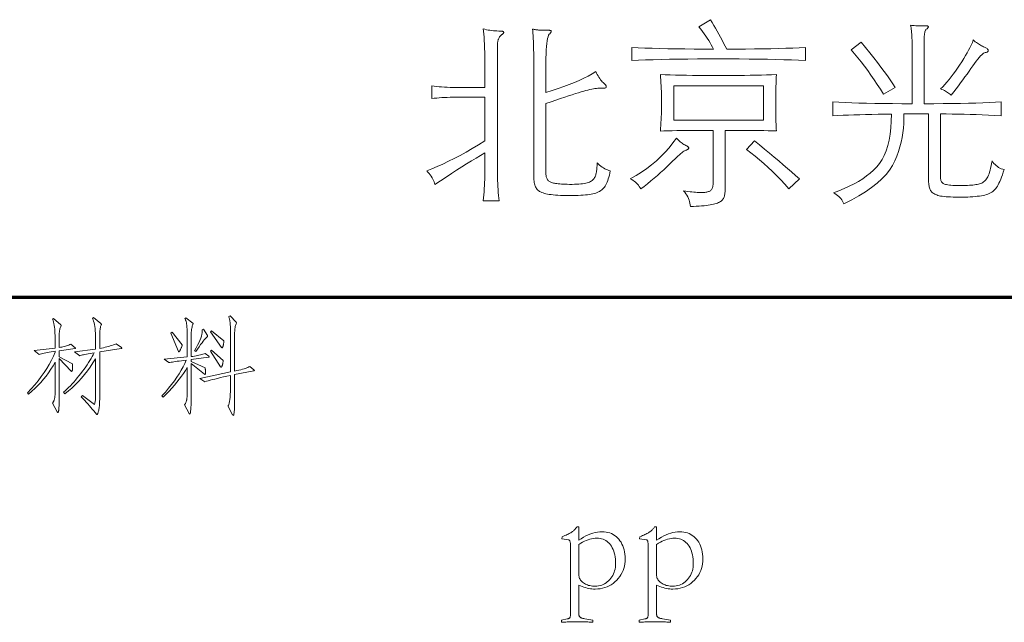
# Model space of a CAD drawing. Extents: x 0 to 1189, y 0 to 841.
# Tile 101 of 129: x 1064 to 1097, y 53 to 73. Entities that reach past the tile are written whole.
import ezdxf

# ---------------------------------------------------------------- set-up
doc = ezdxf.new("R2010")
doc.units = 0

msp = doc.modelspace()

# ---------------------------------------------------------------- linework, layer by layer
at = {"color": 5, "lineweight": 70}
msp.add_line((1064, 63.5), (1169, 63.5), dxfattribs=at)
at = {"color": 7, "lineweight": 13}
for points in [[(1087.141, 71.638), (1087.106, 71.707), (1087.067, 71.777), (1087.026, 71.848), (1086.983, 71.92), (1086.936, 71.993), (1086.887, 72.067), (1086.835, 72.142), (1086.78, 72.218), (1086.723, 72.295), (1086.662, 72.373), (1087.043, 72.603), (1087.098, 72.509), (1087.152, 72.415), (1087.206, 72.32), (1087.26, 72.225), (1087.313, 72.129), (1087.366, 72.032), (1087.419, 71.935), (1087.471, 71.836), (1087.523, 71.738), (1087.574, 71.638), (1087.888, 71.639), (1088.189, 71.64), (1088.478, 71.643), (1088.755, 71.647), (1089.019, 71.651), (1089.27, 71.657), (1089.51, 71.664), (1089.736, 71.672), (1089.95, 71.681), (1090.152, 71.691), (1090.152, 71.264), (1089.931, 71.274), (1089.696, 71.283), (1089.446, 71.291), (1089.183, 71.298), (1088.905, 71.304), (1088.613, 71.309), (1088.306, 71.312), (1087.986, 71.315), (1087.651, 71.316), (1087.302, 71.317), (1086.953, 71.316), (1086.618, 71.315), (1086.298, 71.312), (1085.992, 71.309), (1085.701, 71.304), (1085.423, 71.298), (1085.161, 71.291), (1084.912, 71.283), (1084.678, 71.274), (1084.458, 71.264), (1084.458, 71.691), (1084.668, 71.681), (1084.891, 71.672), (1085.127, 71.664), (1085.376, 71.657), (1085.637, 71.651), (1085.912, 71.647), (1086.2, 71.643), (1086.501, 71.64), (1086.814, 71.639)], [(1093.648, 69.848), (1093.648, 71.861), (1093.648, 71.933), (1093.646, 72.001), (1093.644, 72.066), (1093.64, 72.127), (1093.635, 72.184), (1093.629, 72.238), (1093.623, 72.289), (1093.615, 72.336), (1093.606, 72.379), (1093.596, 72.419), (1093.635, 72.415), (1093.678, 72.412), (1093.723, 72.409), (1093.771, 72.406), (1093.822, 72.404), (1093.876, 72.402), (1093.933, 72.401), (1093.992, 72.4), (1094.055, 72.399), (1094.12, 72.399), (1094.133, 72.399), (1094.144, 72.398), (1094.154, 72.397), (1094.162, 72.395), (1094.17, 72.392), (1094.176, 72.389), (1094.18, 72.385), (1094.183, 72.38), (1094.185, 72.375), (1094.186, 72.37), (1094.185, 72.364), (1094.183, 72.357), (1094.18, 72.35), (1094.175, 72.342), (1094.169, 72.334), (1094.161, 72.326), (1094.152, 72.317), (1094.142, 72.308), (1094.13, 72.298), (1094.117, 72.288), (1094.104, 72.275), (1094.092, 72.258), (1094.082, 72.236), (1094.073, 72.21), (1094.066, 72.18), (1094.059, 72.144), (1094.055, 72.105), (1094.051, 72.061), (1094.049, 72.013), (1094.048, 71.96), (1094.048, 69.848), (1094.368, 69.848), (1094.672, 69.85), (1094.961, 69.853), (1095.235, 69.858), (1095.495, 69.864), (1095.739, 69.871), (1095.969, 69.88), (1096.183, 69.89), (1096.383, 69.901), (1096.567, 69.913), (1096.567, 69.447), (1096.361, 69.46), (1096.156, 69.471), (1095.953, 69.481), (1095.752, 69.489), (1095.552, 69.497), (1095.354, 69.503), (1095.158, 69.507), (1094.964, 69.51), (1094.771, 69.512), (1094.58, 69.513), (1094.58, 67.453), (1094.581, 67.42), (1094.584, 67.39), (1094.59, 67.361), (1094.598, 67.335), (1094.608, 67.311), (1094.62, 67.289), (1094.634, 67.269), (1094.651, 67.252), (1094.67, 67.237), (1094.691, 67.224), (1094.716, 67.213), (1094.747, 67.203), (1094.783, 67.194), (1094.824, 67.186), (1094.872, 67.179), (1094.924, 67.174), (1094.982, 67.17), (1095.046, 67.167), (1095.115, 67.165), (1095.19, 67.165), (1095.265, 67.165), (1095.337, 67.166), (1095.406, 67.168), (1095.47, 67.17), (1095.532, 67.174), (1095.589, 67.178), (1095.643, 67.182), (1095.693, 67.188), (1095.74, 67.194), (1095.783, 67.201), (1095.824, 67.209), (1095.862, 67.22), (1095.898, 67.232), (1095.932, 67.248), (1095.965, 67.265), (1095.995, 67.284), (1096.023, 67.306), (1096.049, 67.33), (1096.073, 67.356), (1096.095, 67.384), (1096.116, 67.417), (1096.136, 67.455), (1096.155, 67.5), (1096.174, 67.55), (1096.192, 67.607), (1096.209, 67.669), (1096.226, 67.737), (1096.242, 67.812), (1096.257, 67.892), (1096.272, 67.978), (1096.303, 67.933), (1096.336, 67.891), (1096.371, 67.853), (1096.409, 67.819), (1096.448, 67.788), (1096.489, 67.761), (1096.531, 67.738), (1096.576, 67.718), (1096.623, 67.702), (1096.672, 67.689), (1096.642, 67.601), (1096.613, 67.517), (1096.584, 67.44), (1096.555, 67.369), (1096.527, 67.303), (1096.499, 67.244), (1096.472, 67.19), (1096.446, 67.142), (1096.419, 67.099), (1096.393, 67.063), (1096.366, 67.031), (1096.336, 67.001), (1096.302, 66.973), (1096.266, 66.947), (1096.226, 66.924), (1096.183, 66.902), (1096.137, 66.884), (1096.088, 66.867), (1096.036, 66.852), (1095.98, 66.84), (1095.921, 66.829), (1095.857, 66.82), (1095.789, 66.812), (1095.717, 66.804), (1095.64, 66.798), (1095.559, 66.793), (1095.473, 66.789), (1095.383, 66.786), (1095.289, 66.785), (1095.19, 66.784), (1095.092, 66.785), (1095, 66.787), (1094.915, 66.79), (1094.836, 66.794), (1094.763, 66.799), (1094.697, 66.806), (1094.637, 66.813), (1094.583, 66.822), (1094.536, 66.832), (1094.494, 66.843), (1094.458, 66.856), (1094.424, 66.87), (1094.392, 66.885), (1094.363, 66.902), (1094.337, 66.92), (1094.313, 66.939), (1094.292, 66.96), (1094.274, 66.982), (1094.258, 67.005), (1094.245, 67.03), (1094.234, 67.057), (1094.224, 67.087), (1094.215, 67.12), (1094.207, 67.155), (1094.201, 67.193), (1094.196, 67.235), (1094.191, 67.278), (1094.188, 67.325), (1094.187, 67.375), (1094.186, 67.427), (1094.186, 69.513), (1093.379, 69.513), (1093.383, 69.357), (1093.38, 69.202), (1093.37, 69.046), (1093.351, 68.892), (1093.326, 68.737), (1093.293, 68.583), (1093.253, 68.43), (1093.205, 68.277), (1093.15, 68.124), (1093.087, 67.972), (1093.011, 67.82), (1092.914, 67.672), (1092.797, 67.525), (1092.66, 67.381), (1092.503, 67.239), (1092.325, 67.099), (1092.127, 66.961), (1091.909, 66.825), (1091.67, 66.692), (1091.411, 66.561), (1091.391, 66.609), (1091.368, 66.654), (1091.342, 66.696), (1091.313, 66.737), (1091.28, 66.774), (1091.245, 66.81), (1091.206, 66.843), (1091.164, 66.874), (1091.119, 66.902), (1091.07, 66.929), (1091.253, 66.995), (1091.427, 67.065), (1091.592, 67.14), (1091.748, 67.219), (1091.894, 67.302), (1092.032, 67.389), (1092.16, 67.48), (1092.279, 67.575), (1092.39, 67.674), (1092.49, 67.778), (1092.582, 67.89), (1092.664, 68.016), (1092.736, 68.155), (1092.799, 68.308), (1092.852, 68.474), (1092.896, 68.654), (1092.929, 68.847), (1092.953, 69.053), (1092.968, 69.273), (1092.973, 69.506), (1092.752, 69.505), (1092.537, 69.502), (1092.329, 69.498), (1092.128, 69.494), (1091.933, 69.488), (1091.745, 69.482), (1091.563, 69.475), (1091.388, 69.467), (1091.219, 69.457), (1091.057, 69.447), (1091.057, 69.913), (1091.246, 69.901), (1091.451, 69.89), (1091.671, 69.88), (1091.906, 69.871), (1092.158, 69.864), (1092.424, 69.858), (1092.707, 69.853), (1093.005, 69.85), (1093.319, 69.848)], [(1079.644, 70.379), (1079.644, 71.028), (1079.643, 71.204), (1079.641, 71.369), (1079.638, 71.523), (1079.634, 71.666), (1079.629, 71.799), (1079.622, 71.921), (1079.615, 72.032), (1079.606, 72.132), (1079.596, 72.222), (1079.584, 72.301), (1079.641, 72.287), (1079.698, 72.275), (1079.754, 72.264), (1079.811, 72.255), (1079.868, 72.247), (1079.925, 72.24), (1079.983, 72.235), (1080.04, 72.232), (1080.098, 72.229), (1080.155, 72.229), (1080.175, 72.228), (1080.193, 72.227), (1080.209, 72.225), (1080.222, 72.222), (1080.234, 72.219), (1080.243, 72.215), (1080.251, 72.209), (1080.256, 72.204), (1080.259, 72.197), (1080.26, 72.189), (1080.26, 72.182), (1080.258, 72.174), (1080.255, 72.166), (1080.251, 72.158), (1080.245, 72.151), (1080.239, 72.143), (1080.231, 72.136), (1080.222, 72.128), (1080.212, 72.121), (1080.201, 72.114), (1080.189, 72.106), (1080.178, 72.097), (1080.167, 72.087), (1080.156, 72.076), (1080.146, 72.064), (1080.136, 72.051), (1080.126, 72.036), (1080.117, 72.021), (1080.108, 72.004), (1080.099, 71.986), (1080.091, 71.968), (1080.084, 71.949), (1080.078, 71.93), (1080.072, 71.911), (1080.068, 71.893), (1080.064, 71.873), (1080.061, 71.854), (1080.058, 71.835), (1080.057, 71.815), (1080.057, 71.796), (1080.057, 67.65), (1080.057, 67.541), (1080.059, 67.434), (1080.062, 67.33), (1080.065, 67.228), (1080.07, 67.129), (1080.076, 67.031), (1080.083, 66.937), (1080.09, 66.844), (1080.099, 66.754), (1080.109, 66.666), (1079.584, 66.666), (1079.596, 66.766), (1079.606, 66.865), (1079.615, 66.964), (1079.622, 67.063), (1079.629, 67.161), (1079.634, 67.26), (1079.638, 67.358), (1079.641, 67.455), (1079.643, 67.553), (1079.644, 67.65), (1079.644, 68.234), (1079.501, 68.152), (1079.353, 68.064), (1079.201, 67.973), (1079.044, 67.876), (1078.883, 67.775), (1078.716, 67.669), (1078.545, 67.558), (1078.369, 67.443), (1078.189, 67.322), (1078.004, 67.198), (1077.993, 67.242), (1077.978, 67.287), (1077.96, 67.332), (1077.939, 67.377), (1077.913, 67.422), (1077.885, 67.468), (1077.853, 67.513), (1077.817, 67.559), (1077.778, 67.604), (1077.735, 67.65), (1077.906, 67.717), (1078.082, 67.79), (1078.262, 67.871), (1078.446, 67.959), (1078.635, 68.054), (1078.828, 68.155), (1079.025, 68.264), (1079.227, 68.381), (1079.433, 68.504), (1079.644, 68.634), (1079.644, 70.064), (1078.804, 70.064), (1078.702, 70.064), (1078.602, 70.062), (1078.505, 70.06), (1078.411, 70.057), (1078.32, 70.053), (1078.232, 70.048), (1078.146, 70.042), (1078.063, 70.035), (1077.983, 70.027), (1077.905, 70.018), (1077.905, 70.431), (1077.98, 70.421), (1078.059, 70.412), (1078.14, 70.405), (1078.225, 70.398), (1078.314, 70.392), (1078.405, 70.387), (1078.5, 70.384), (1078.598, 70.381), (1078.699, 70.379), (1078.804, 70.379)], [(1081.644, 70.215), (1081.849, 70.278), (1082.045, 70.343), (1082.232, 70.409), (1082.409, 70.476), (1082.577, 70.545), (1082.736, 70.614), (1082.885, 70.685), (1083.025, 70.756), (1083.156, 70.829), (1083.278, 70.904), (1083.303, 70.853), (1083.328, 70.804), (1083.355, 70.758), (1083.381, 70.715), (1083.409, 70.674), (1083.437, 70.636), (1083.465, 70.601), (1083.494, 70.568), (1083.523, 70.538), (1083.553, 70.51), (1083.567, 70.498), (1083.579, 70.487), (1083.59, 70.476), (1083.599, 70.464), (1083.607, 70.454), (1083.614, 70.443), (1083.619, 70.432), (1083.622, 70.422), (1083.625, 70.412), (1083.625, 70.402), (1083.624, 70.393), (1083.62, 70.384), (1083.614, 70.377), (1083.605, 70.37), (1083.594, 70.365), (1083.58, 70.361), (1083.564, 70.357), (1083.545, 70.355), (1083.524, 70.353), (1083.501, 70.353), (1083.415, 70.359), (1083.38, 70.358), (1083.342, 70.355), (1083.299, 70.35), (1083.252, 70.343), (1083.2, 70.334), (1083.145, 70.323), (1083.086, 70.309), (1083.023, 70.294), (1082.955, 70.277), (1082.884, 70.258), (1082.805, 70.235), (1082.717, 70.209), (1082.618, 70.179), (1082.509, 70.144), (1082.39, 70.106), (1082.261, 70.064), (1082.122, 70.017), (1081.973, 69.967), (1081.814, 69.912), (1081.644, 69.854), (1081.644, 67.578), (1081.645, 67.55), (1081.646, 67.523), (1081.649, 67.497), (1081.653, 67.473), (1081.658, 67.45), (1081.664, 67.428), (1081.672, 67.408), (1081.68, 67.389), (1081.689, 67.371), (1081.7, 67.355), (1081.712, 67.34), (1081.727, 67.325), (1081.744, 67.312), (1081.762, 67.299), (1081.784, 67.287), (1081.807, 67.276), (1081.833, 67.266), (1081.861, 67.256), (1081.891, 67.248), (1081.923, 67.24), (1081.959, 67.233), (1082, 67.227), (1082.045, 67.222), (1082.096, 67.217), (1082.151, 67.213), (1082.211, 67.21), (1082.276, 67.207), (1082.346, 67.206), (1082.421, 67.204), (1082.5, 67.204), (1082.58, 67.205), (1082.654, 67.207), (1082.724, 67.211), (1082.788, 67.216), (1082.848, 67.223), (1082.902, 67.231), (1082.952, 67.241), (1082.997, 67.252), (1083.036, 67.265), (1083.071, 67.28), (1083.102, 67.295), (1083.131, 67.313), (1083.157, 67.332), (1083.181, 67.352), (1083.203, 67.375), (1083.222, 67.398), (1083.24, 67.424), (1083.255, 67.451), (1083.267, 67.479), (1083.278, 67.509), (1083.286, 67.541), (1083.294, 67.574), (1083.301, 67.61), (1083.307, 67.647), (1083.312, 67.685), (1083.316, 67.726), (1083.319, 67.768), (1083.322, 67.812), (1083.323, 67.858), (1083.323, 67.906), (1083.364, 67.868), (1083.406, 67.832), (1083.448, 67.8), (1083.49, 67.77), (1083.533, 67.742), (1083.577, 67.717), (1083.621, 67.695), (1083.666, 67.675), (1083.711, 67.658), (1083.756, 67.644), (1083.741, 67.572), (1083.725, 67.505), (1083.708, 67.441), (1083.69, 67.382), (1083.671, 67.327), (1083.651, 67.276), (1083.63, 67.229), (1083.607, 67.186), (1083.584, 67.147), (1083.56, 67.112), (1083.533, 67.081), (1083.505, 67.051), (1083.474, 67.024), (1083.44, 66.998), (1083.404, 66.975), (1083.365, 66.954), (1083.324, 66.936), (1083.28, 66.919), (1083.234, 66.905), (1083.186, 66.893), (1083.133, 66.882), (1083.075, 66.872), (1083.011, 66.864), (1082.942, 66.857), (1082.868, 66.851), (1082.787, 66.846), (1082.702, 66.842), (1082.611, 66.839), (1082.514, 66.837), (1082.412, 66.837), (1082.31, 66.837), (1082.213, 66.839), (1082.122, 66.842), (1082.036, 66.846), (1081.957, 66.852), (1081.882, 66.858), (1081.814, 66.866), (1081.75, 66.875), (1081.693, 66.885), (1081.641, 66.896), (1081.594, 66.908), (1081.549, 66.922), (1081.509, 66.938), (1081.471, 66.955), (1081.438, 66.974), (1081.407, 66.994), (1081.38, 67.015), (1081.357, 67.039), (1081.336, 67.063), (1081.32, 67.089), (1081.305, 67.118), (1081.292, 67.149), (1081.281, 67.183), (1081.271, 67.22), (1081.263, 67.261), (1081.256, 67.304), (1081.251, 67.35), (1081.247, 67.399), (1081.245, 67.451), (1081.244, 67.506), (1081.244, 71.186), (1081.244, 71.348), (1081.243, 71.499), (1081.241, 71.638), (1081.238, 71.766), (1081.234, 71.883), (1081.23, 71.988), (1081.225, 72.082), (1081.219, 72.164), (1081.212, 72.235), (1081.205, 72.294), (1081.234, 72.288), (1081.262, 72.282), (1081.291, 72.277), (1081.319, 72.273), (1081.347, 72.269), (1081.375, 72.266), (1081.404, 72.263), (1081.431, 72.261), (1081.459, 72.259), (1081.487, 72.258), (1081.514, 72.258), (1081.54, 72.257), (1081.566, 72.257), (1081.591, 72.256), (1081.615, 72.256), (1081.638, 72.255), (1081.66, 72.255), (1081.682, 72.255), (1081.703, 72.255), (1081.723, 72.255), (1081.742, 72.255), (1081.758, 72.254), (1081.773, 72.252), (1081.786, 72.25), (1081.797, 72.248), (1081.806, 72.244), (1081.812, 72.24), (1081.817, 72.236), (1081.82, 72.231), (1081.821, 72.225), (1081.821, 72.219), (1081.819, 72.212), (1081.815, 72.204), (1081.811, 72.195), (1081.805, 72.185), (1081.798, 72.175), (1081.789, 72.163), (1081.779, 72.151), (1081.768, 72.138), (1081.756, 72.124), (1081.734, 72.092), (1081.716, 72.046), (1081.699, 71.987), (1081.684, 71.914), (1081.672, 71.827), (1081.662, 71.726), (1081.654, 71.612), (1081.649, 71.484), (1081.645, 71.342), (1081.644, 71.186)], [(1093.097, 70.379), (1092.71, 70.162), (1092.61, 70.323), (1092.508, 70.481), (1092.405, 70.635), (1092.301, 70.786), (1092.195, 70.933), (1092.088, 71.077), (1091.98, 71.218), (1091.871, 71.355), (1091.76, 71.488), (1091.648, 71.619), (1091.976, 71.861), (1092.121, 71.686), (1092.26, 71.517), (1092.391, 71.353), (1092.514, 71.196), (1092.63, 71.045), (1092.738, 70.899), (1092.839, 70.76), (1092.933, 70.627), (1093.019, 70.5)], [(1095.649, 71.94), (1095.685, 71.91), (1095.721, 71.881), (1095.757, 71.854), (1095.792, 71.829), (1095.826, 71.806), (1095.86, 71.784), (1095.893, 71.765), (1095.926, 71.747), (1095.958, 71.731), (1095.99, 71.717), (1096.02, 71.704), (1096.047, 71.691), (1096.07, 71.678), (1096.091, 71.666), (1096.108, 71.653), (1096.122, 71.641), (1096.133, 71.628), (1096.141, 71.616), (1096.146, 71.604), (1096.147, 71.592), (1096.146, 71.581), (1096.143, 71.571), (1096.138, 71.562), (1096.131, 71.554), (1096.122, 71.547), (1096.111, 71.54), (1096.098, 71.535), (1096.082, 71.532), (1096.065, 71.529), (1096.046, 71.527), (1096.023, 71.521), (1095.997, 71.507), (1095.967, 71.485), (1095.932, 71.453), (1095.894, 71.414), (1095.852, 71.365), (1095.805, 71.309), (1095.755, 71.243), (1095.701, 71.17), (1095.642, 71.087), (1095.581, 71), (1095.517, 70.91), (1095.452, 70.819), (1095.384, 70.726), (1095.314, 70.631), (1095.242, 70.535), (1095.168, 70.436), (1095.092, 70.336), (1095.014, 70.234), (1094.934, 70.13), (1094.907, 70.153), (1094.878, 70.176), (1094.848, 70.198), (1094.815, 70.219), (1094.781, 70.24), (1094.746, 70.26), (1094.708, 70.279), (1094.669, 70.298), (1094.629, 70.316), (1094.586, 70.333), (1094.656, 70.403), (1094.725, 70.478), (1094.795, 70.557), (1094.864, 70.639), (1094.933, 70.727), (1095.002, 70.818), (1095.071, 70.913), (1095.14, 71.013), (1095.209, 71.117), (1095.278, 71.225), (1095.344, 71.331), (1095.403, 71.43), (1095.456, 71.521), (1095.503, 71.604), (1095.543, 71.679), (1095.577, 71.747), (1095.604, 71.807), (1095.626, 71.859), (1095.641, 71.903)], [(1087.522, 68.975), (1087.522, 67.047), (1087.521, 67.003), (1087.519, 66.962), (1087.515, 66.923), (1087.51, 66.887), (1087.504, 66.852), (1087.496, 66.82), (1087.486, 66.791), (1087.475, 66.763), (1087.463, 66.738), (1087.449, 66.715), (1087.433, 66.694), (1087.414, 66.674), (1087.391, 66.655), (1087.365, 66.637), (1087.335, 66.62), (1087.303, 66.604), (1087.266, 66.59), (1087.227, 66.576), (1087.184, 66.563), (1087.138, 66.551), (1087.087, 66.541), (1087.031, 66.531), (1086.969, 66.521), (1086.902, 66.513), (1086.829, 66.505), (1086.75, 66.497), (1086.666, 66.491), (1086.576, 66.485), (1086.481, 66.48), (1086.38, 66.476), (1086.376, 66.531), (1086.367, 66.585), (1086.355, 66.638), (1086.338, 66.691), (1086.318, 66.743), (1086.294, 66.795), (1086.266, 66.846), (1086.233, 66.896), (1086.197, 66.945), (1086.157, 66.994), (1086.232, 66.983), (1086.302, 66.973), (1086.37, 66.964), (1086.433, 66.956), (1086.493, 66.95), (1086.55, 66.945), (1086.603, 66.94), (1086.653, 66.938), (1086.699, 66.936), (1086.741, 66.935), (1086.781, 66.936), (1086.818, 66.938), (1086.853, 66.941), (1086.886, 66.945), (1086.917, 66.951), (1086.945, 66.958), (1086.971, 66.966), (1086.995, 66.975), (1087.017, 66.986), (1087.036, 66.997), (1087.054, 67.011), (1087.069, 67.029), (1087.083, 67.049), (1087.095, 67.072), (1087.105, 67.098), (1087.113, 67.128), (1087.12, 67.16), (1087.124, 67.196), (1087.127, 67.234), (1087.128, 67.276), (1087.128, 68.975), (1086.899, 68.975), (1086.683, 68.974), (1086.479, 68.973), (1086.287, 68.971), (1086.108, 68.969), (1085.941, 68.966), (1085.786, 68.962), (1085.644, 68.958), (1085.514, 68.954), (1085.396, 68.949), (1085.404, 69.042), (1085.411, 69.135), (1085.416, 69.228), (1085.422, 69.322), (1085.426, 69.415), (1085.429, 69.508), (1085.432, 69.601), (1085.434, 69.694), (1085.435, 69.787), (1085.436, 69.88), (1085.435, 69.973), (1085.434, 70.066), (1085.432, 70.159), (1085.429, 70.252), (1085.426, 70.344), (1085.422, 70.437), (1085.416, 70.529), (1085.411, 70.621), (1085.404, 70.713), (1085.396, 70.805), (1085.553, 70.799), (1085.718, 70.793), (1085.89, 70.789), (1086.07, 70.784), (1086.256, 70.781), (1086.451, 70.778), (1086.652, 70.775), (1086.861, 70.774), (1087.078, 70.773), (1087.302, 70.772), (1087.526, 70.773), (1087.742, 70.774), (1087.951, 70.775), (1088.152, 70.778), (1088.346, 70.781), (1088.532, 70.784), (1088.71, 70.789), (1088.881, 70.793), (1089.045, 70.799), (1089.201, 70.805), (1089.197, 70.708), (1089.194, 70.61), (1089.191, 70.511), (1089.188, 70.412), (1089.186, 70.312), (1089.184, 70.212), (1089.183, 70.111), (1089.182, 70.01), (1089.181, 69.908), (1089.181, 69.805), (1089.181, 69.704), (1089.182, 69.606), (1089.183, 69.512), (1089.184, 69.422), (1089.186, 69.335), (1089.188, 69.252), (1089.191, 69.172), (1089.194, 69.097), (1089.197, 69.024), (1089.201, 68.955), (1089.072, 68.959), (1088.934, 68.963), (1088.788, 68.966), (1088.633, 68.968), (1088.469, 68.97), (1088.297, 68.972), (1088.116, 68.973), (1087.927, 68.974), (1087.729, 68.975)], [(1088.781, 69.303), (1088.781, 70.438), (1085.842, 70.438), (1085.842, 69.303)], [(1085.928, 68.719), (1085.958, 68.686), (1085.988, 68.655), (1086.018, 68.626), (1086.048, 68.6), (1086.078, 68.575), (1086.109, 68.552), (1086.139, 68.532), (1086.169, 68.514), (1086.199, 68.497), (1086.229, 68.483), (1086.248, 68.474), (1086.265, 68.465), (1086.28, 68.456), (1086.292, 68.447), (1086.303, 68.438), (1086.312, 68.429), (1086.319, 68.421), (1086.324, 68.412), (1086.327, 68.403), (1086.328, 68.395), (1086.327, 68.386), (1086.323, 68.378), (1086.317, 68.369), (1086.309, 68.361), (1086.298, 68.353), (1086.285, 68.345), (1086.27, 68.337), (1086.252, 68.329), (1086.232, 68.321), (1086.21, 68.313), (1086.189, 68.303), (1086.164, 68.289), (1086.135, 68.268), (1086.102, 68.242), (1086.064, 68.211), (1086.022, 68.174), (1085.975, 68.132), (1085.924, 68.084), (1085.869, 68.03), (1085.81, 67.972), (1085.71, 67.874), (1085.61, 67.777), (1085.508, 67.682), (1085.404, 67.588), (1085.3, 67.496), (1085.193, 67.405), (1085.085, 67.315), (1084.976, 67.226), (1084.866, 67.139), (1084.753, 67.053), (1084.73, 67.095), (1084.704, 67.136), (1084.676, 67.174), (1084.645, 67.21), (1084.612, 67.243), (1084.577, 67.275), (1084.54, 67.305), (1084.5, 67.332), (1084.457, 67.358), (1084.412, 67.381), (1084.599, 67.489), (1084.777, 67.603), (1084.948, 67.722), (1085.111, 67.847), (1085.267, 67.978), (1085.414, 68.115), (1085.554, 68.257), (1085.687, 68.406), (1085.811, 68.56)], [(1089.955, 67.381), (1089.614, 67.06), (1089.479, 67.21), (1089.342, 67.355), (1089.205, 67.495), (1089.066, 67.631), (1088.927, 67.762), (1088.787, 67.888), (1088.646, 68.009), (1088.504, 68.126), (1088.361, 68.238), (1088.217, 68.345), (1088.479, 68.634), (1088.649, 68.496), (1088.813, 68.361), (1088.973, 68.229), (1089.128, 68.1), (1089.278, 67.973), (1089.423, 67.849), (1089.563, 67.728), (1089.699, 67.61), (1089.829, 67.494)], [(1066.21, 61.847), (1066.213, 61.844), (1066.215, 61.842), (1066.217, 61.84), (1066.219, 61.837), (1066.221, 61.835), (1066.222, 61.834), (1066.223, 61.832), (1066.224, 61.83), (1066.224, 61.829), (1066.224, 61.828), (1066.224, 61.827), (1066.223, 61.826), (1066.223, 61.825), (1066.221, 61.824), (1066.22, 61.823), (1066.218, 61.822), (1066.216, 61.822), (1066.213, 61.821), (1066.21, 61.82), (1066.207, 61.819), (1065.683, 61.75), (1065.683, 61.552), (1066.124, 61.323), (1066.124, 61.313), (1066.125, 61.303), (1066.125, 61.293), (1066.126, 61.283), (1066.126, 61.273), (1066.126, 61.263), (1066.127, 61.254), (1066.127, 61.244), (1066.127, 61.235), (1066.127, 61.226), (1066.127, 61.217), (1066.127, 61.208), (1066.126, 61.198), (1066.126, 61.188), (1066.125, 61.178), (1066.124, 61.168), (1066.123, 61.158), (1066.121, 61.147), (1066.12, 61.136), (1066.118, 61.125), (1066.117, 61.115), (1066.115, 61.106), (1066.113, 61.097), (1066.111, 61.09), (1066.109, 61.084), (1066.107, 61.079), (1066.105, 61.075), (1066.103, 61.072), (1066.101, 61.071), (1066.099, 61.07), (1066.097, 61.07), (1066.095, 61.071), (1066.093, 61.071), (1066.09, 61.072), (1066.088, 61.073), (1066.085, 61.075), (1066.083, 61.077), (1066.08, 61.079), (1066.078, 61.081), (1066.075, 61.084), (1065.683, 61.49), (1065.683, 60.185), (1065.683, 60.134), (1065.683, 60.087), (1065.682, 60.042), (1065.682, 60.001), (1065.681, 59.963), (1065.68, 59.929), (1065.679, 59.898), (1065.677, 59.87), (1065.676, 59.846), (1065.674, 59.825), (1065.672, 59.806), (1065.67, 59.79), (1065.668, 59.775), (1065.665, 59.762), (1065.662, 59.752), (1065.658, 59.743), (1065.655, 59.736), (1065.65, 59.731), (1065.646, 59.728), (1065.641, 59.727), (1065.639, 59.728), (1065.637, 59.728), (1065.635, 59.729), (1065.633, 59.73), (1065.631, 59.732), (1065.629, 59.734), (1065.627, 59.736), (1065.625, 59.739), (1065.623, 59.742), (1065.62, 59.745), (1065.464, 60.026), (1065.474, 60.041), (1065.484, 60.056), (1065.493, 60.071), (1065.5, 60.086), (1065.508, 60.1), (1065.514, 60.115), (1065.52, 60.129), (1065.526, 60.143), (1065.53, 60.158), (1065.534, 60.171), (1065.537, 60.186), (1065.54, 60.201), (1065.543, 60.218), (1065.545, 60.236), (1065.547, 60.255), (1065.548, 60.275), (1065.55, 60.296), (1065.55, 60.318), (1065.551, 60.341), (1065.551, 60.366), (1065.551, 61.375), (1065.484, 61.257), (1065.413, 61.141), (1065.337, 61.029), (1065.256, 60.92), (1065.171, 60.813), (1065.082, 60.71), (1064.987, 60.61), (1064.888, 60.513), (1064.785, 60.419), (1064.677, 60.328), (1064.642, 60.366), (1064.767, 60.5), (1064.884, 60.634), (1064.994, 60.767), (1065.096, 60.901), (1065.19, 61.035), (1065.277, 61.169), (1065.357, 61.303), (1065.429, 61.437), (1065.494, 61.571), (1065.551, 61.705), (1065.551, 61.733), (1065.484, 61.723), (1065.42, 61.713), (1065.36, 61.703), (1065.302, 61.692), (1065.248, 61.681), (1065.198, 61.671), (1065.15, 61.659), (1065.106, 61.648), (1065.065, 61.637), (1065.027, 61.625), (1064.868, 61.757), (1065.551, 61.837), (1065.551, 62.173), (1065.55, 62.25), (1065.548, 62.323), (1065.544, 62.393), (1065.538, 62.459), (1065.53, 62.522), (1065.521, 62.581), (1065.51, 62.637), (1065.498, 62.689), (1065.484, 62.738), (1065.468, 62.784), (1065.503, 62.805), (1065.735, 62.6), (1065.738, 62.597), (1065.741, 62.594), (1065.744, 62.592), (1065.746, 62.589), (1065.748, 62.586), (1065.75, 62.584), (1065.751, 62.581), (1065.752, 62.579), (1065.752, 62.576), (1065.752, 62.574), (1065.752, 62.571), (1065.752, 62.569), (1065.751, 62.566), (1065.751, 62.564), (1065.75, 62.561), (1065.749, 62.559), (1065.747, 62.556), (1065.746, 62.553), (1065.744, 62.551), (1065.742, 62.548), (1065.731, 62.526), (1065.721, 62.501), (1065.712, 62.472), (1065.704, 62.441), (1065.698, 62.406), (1065.692, 62.367), (1065.688, 62.325), (1065.685, 62.28), (1065.684, 62.232), (1065.683, 62.18), (1065.683, 61.854), (1065.726, 61.861), (1065.768, 61.869), (1065.81, 61.877), (1065.85, 61.887), (1065.889, 61.898), (1065.928, 61.91), (1065.965, 61.923), (1066.002, 61.937), (1066.037, 61.952), (1066.072, 61.968)], [(1067.726, 61.851), (1067.729, 61.848), (1067.733, 61.846), (1067.735, 61.844), (1067.737, 61.842), (1067.739, 61.841), (1067.741, 61.839), (1067.742, 61.837), (1067.743, 61.835), (1067.743, 61.833), (1067.744, 61.831), (1067.743, 61.83), (1067.743, 61.828), (1067.741, 61.827), (1067.74, 61.825), (1067.738, 61.824), (1067.735, 61.823), (1067.732, 61.822), (1067.728, 61.821), (1067.724, 61.82), (1067.719, 61.819), (1067.015, 61.712), (1067.015, 60.283), (1067.015, 60.216), (1067.014, 60.154), (1067.012, 60.096), (1067.01, 60.042), (1067.007, 59.992), (1067.003, 59.945), (1066.999, 59.903), (1066.994, 59.864), (1066.988, 59.829), (1066.982, 59.799), (1066.976, 59.771), (1066.969, 59.747), (1066.963, 59.725), (1066.957, 59.706), (1066.95, 59.691), (1066.944, 59.678), (1066.939, 59.668), (1066.933, 59.66), (1066.927, 59.656), (1066.921, 59.655), (1066.92, 59.655), (1066.918, 59.655), (1066.917, 59.656), (1066.915, 59.657), (1066.914, 59.658), (1066.912, 59.66), (1066.91, 59.661), (1066.908, 59.663), (1066.906, 59.666), (1066.904, 59.668), (1066.861, 59.723), (1066.817, 59.779), (1066.771, 59.834), (1066.724, 59.89), (1066.675, 59.947), (1066.625, 60.004), (1066.574, 60.061), (1066.521, 60.118), (1066.467, 60.176), (1066.411, 60.234), (1066.446, 60.276), (1066.838, 59.984), (1066.846, 60.001), (1066.853, 60.021), (1066.859, 60.044), (1066.865, 60.07), (1066.869, 60.1), (1066.873, 60.132), (1066.876, 60.168), (1066.878, 60.206), (1066.879, 60.248), (1066.88, 60.293), (1066.88, 61.486), (1066.794, 61.348), (1066.704, 61.215), (1066.611, 61.087), (1066.516, 60.965), (1066.417, 60.847), (1066.314, 60.735), (1066.209, 60.628), (1066.1, 60.526), (1065.989, 60.429), (1065.874, 60.338), (1065.832, 60.387), (1065.886, 60.436), (1065.941, 60.488), (1065.996, 60.542), (1066.052, 60.6), (1066.108, 60.66), (1066.164, 60.723), (1066.22, 60.788), (1066.277, 60.856), (1066.335, 60.927), (1066.392, 61.001), (1066.449, 61.075), (1066.503, 61.148), (1066.554, 61.219), (1066.602, 61.289), (1066.648, 61.358), (1066.691, 61.425), (1066.731, 61.491), (1066.768, 61.556), (1066.803, 61.619), (1066.835, 61.681), (1066.763, 61.67), (1066.696, 61.659), (1066.635, 61.648), (1066.58, 61.638), (1066.53, 61.629), (1066.486, 61.619), (1066.448, 61.61), (1066.415, 61.601), (1066.388, 61.592), (1066.366, 61.583), (1066.193, 61.708), (1066.88, 61.798), (1066.88, 62.149), (1066.879, 62.238), (1066.876, 62.322), (1066.87, 62.4), (1066.863, 62.474), (1066.854, 62.542), (1066.842, 62.605), (1066.829, 62.662), (1066.813, 62.715), (1066.796, 62.762), (1066.776, 62.805), (1066.807, 62.836), (1067.05, 62.641), (1067.054, 62.639), (1067.057, 62.636), (1067.06, 62.633), (1067.063, 62.631), (1067.065, 62.628), (1067.067, 62.625), (1067.069, 62.623), (1067.07, 62.62), (1067.07, 62.618), (1067.071, 62.615), (1067.07, 62.613), (1067.07, 62.61), (1067.069, 62.607), (1067.068, 62.604), (1067.067, 62.601), (1067.066, 62.598), (1067.064, 62.594), (1067.062, 62.59), (1067.059, 62.587), (1067.057, 62.583), (1067.049, 62.565), (1067.042, 62.542), (1067.036, 62.515), (1067.03, 62.483), (1067.026, 62.446), (1067.022, 62.405), (1067.019, 62.358), (1067.017, 62.307), (1067.016, 62.251), (1067.015, 62.19), (1067.015, 61.823), (1067.077, 61.835), (1067.138, 61.848), (1067.196, 61.861), (1067.253, 61.876), (1067.308, 61.89), (1067.361, 61.906), (1067.413, 61.922), (1067.462, 61.939), (1067.51, 61.957), (1067.556, 61.975)], [(1070.588, 61.566), (1070.591, 61.563), (1070.593, 61.561), (1070.595, 61.559), (1070.597, 61.556), (1070.599, 61.554), (1070.6, 61.553), (1070.601, 61.551), (1070.602, 61.549), (1070.602, 61.548), (1070.602, 61.547), (1070.602, 61.546), (1070.601, 61.545), (1070.601, 61.544), (1070.599, 61.543), (1070.598, 61.542), (1070.596, 61.541), (1070.594, 61.541), (1070.591, 61.54), (1070.588, 61.539), (1070.585, 61.538), (1070.012, 61.462), (1070.012, 61.396), (1070.467, 61.188), (1070.471, 61.173), (1070.474, 61.159), (1070.477, 61.144), (1070.48, 61.13), (1070.482, 61.116), (1070.484, 61.101), (1070.486, 61.087), (1070.487, 61.072), (1070.487, 61.058), (1070.488, 61.044), (1070.487, 61.03), (1070.487, 61.018), (1070.486, 61.008), (1070.484, 60.998), (1070.482, 60.991), (1070.48, 60.984), (1070.477, 60.979), (1070.474, 60.976), (1070.471, 60.974), (1070.467, 60.973), (1070.465, 60.973), (1070.464, 60.973), (1070.462, 60.974), (1070.46, 60.975), (1070.458, 60.975), (1070.456, 60.977), (1070.454, 60.978), (1070.451, 60.98), (1070.449, 60.981), (1070.446, 60.983), (1070.012, 61.33), (1070.012, 60.283), (1070.012, 60.166), (1070.01, 60.063), (1070.008, 59.971), (1070.004, 59.892), (1069.999, 59.825), (1069.994, 59.77), (1069.987, 59.727), (1069.979, 59.696), (1069.97, 59.678), (1069.96, 59.672), (1069.959, 59.672), (1069.957, 59.673), (1069.956, 59.674), (1069.954, 59.675), (1069.953, 59.676), (1069.951, 59.678), (1069.949, 59.68), (1069.947, 59.683), (1069.945, 59.686), (1069.943, 59.689), (1069.797, 59.97), (1069.807, 59.987), (1069.817, 60.004), (1069.825, 60.021), (1069.833, 60.038), (1069.841, 60.055), (1069.847, 60.072), (1069.853, 60.089), (1069.858, 60.107), (1069.863, 60.124), (1069.867, 60.142), (1069.87, 60.161), (1069.873, 60.181), (1069.875, 60.204), (1069.878, 60.229), (1069.88, 60.256), (1069.881, 60.285), (1069.882, 60.316), (1069.883, 60.349), (1069.884, 60.384), (1069.884, 60.421), (1069.884, 61.202), (1069.826, 61.105), (1069.763, 61.007), (1069.696, 60.91), (1069.624, 60.813), (1069.547, 60.715), (1069.465, 60.618), (1069.378, 60.52), (1069.287, 60.423), (1069.191, 60.325), (1069.09, 60.227), (1069.051, 60.269), (1069.166, 60.394), (1069.272, 60.518), (1069.371, 60.639), (1069.462, 60.759), (1069.546, 60.877), (1069.622, 60.994), (1069.69, 61.108), (1069.751, 61.221), (1069.804, 61.332), (1069.849, 61.441), (1069.769, 61.431), (1069.693, 61.421), (1069.623, 61.412), (1069.558, 61.403), (1069.499, 61.394), (1069.445, 61.386), (1069.396, 61.379), (1069.352, 61.371), (1069.314, 61.364), (1069.28, 61.358), (1069.128, 61.472), (1069.884, 61.545), (1069.884, 62.163), (1069.884, 62.223), (1069.883, 62.279), (1069.883, 62.332), (1069.881, 62.381), (1069.88, 62.426), (1069.878, 62.468), (1069.876, 62.506), (1069.874, 62.54), (1069.871, 62.571), (1069.868, 62.598), (1069.865, 62.623), (1069.861, 62.647), (1069.856, 62.67), (1069.851, 62.693), (1069.845, 62.715), (1069.839, 62.736), (1069.832, 62.756), (1069.825, 62.775), (1069.816, 62.794), (1069.808, 62.811), (1069.842, 62.832), (1070.064, 62.655), (1070.066, 62.654), (1070.068, 62.653), (1070.07, 62.651), (1070.071, 62.65), (1070.072, 62.648), (1070.073, 62.646), (1070.074, 62.645), (1070.074, 62.643), (1070.075, 62.641), (1070.075, 62.64), (1070.075, 62.638), (1070.075, 62.636), (1070.074, 62.634), (1070.074, 62.633), (1070.074, 62.631), (1070.074, 62.629), (1070.073, 62.627), (1070.073, 62.625), (1070.072, 62.623), (1070.071, 62.621), (1070.06, 62.592), (1070.05, 62.56), (1070.041, 62.526), (1070.034, 62.488), (1070.027, 62.447), (1070.022, 62.403), (1070.018, 62.356), (1070.015, 62.307), (1070.013, 62.253), (1070.012, 62.197), (1070.012, 61.556), (1070.068, 61.564), (1070.121, 61.572), (1070.172, 61.581), (1070.222, 61.591), (1070.269, 61.602), (1070.315, 61.613), (1070.358, 61.624), (1070.4, 61.637), (1070.439, 61.65), (1070.477, 61.663)], [(1072.07, 61.094), (1071.438, 60.966), (1071.438, 60.123), (1071.438, 60.029), (1071.436, 59.946), (1071.434, 59.872), (1071.43, 59.808), (1071.426, 59.753), (1071.421, 59.709), (1071.414, 59.675), (1071.407, 59.65), (1071.399, 59.635), (1071.39, 59.63), (1071.388, 59.63), (1071.387, 59.631), (1071.385, 59.632), (1071.384, 59.633), (1071.382, 59.635), (1071.38, 59.637), (1071.378, 59.639), (1071.376, 59.641), (1071.374, 59.644), (1071.372, 59.648), (1071.22, 59.939), (1071.235, 59.957), (1071.25, 59.988), (1071.262, 60.03), (1071.273, 60.083), (1071.282, 60.149), (1071.29, 60.226), (1071.295, 60.315), (1071.3, 60.416), (1071.302, 60.529), (1071.303, 60.654), (1071.303, 60.938), (1071.185, 60.913), (1071.074, 60.889), (1070.971, 60.866), (1070.875, 60.843), (1070.788, 60.822), (1070.708, 60.802), (1070.635, 60.782), (1070.57, 60.764), (1070.513, 60.746), (1070.463, 60.73), (1070.297, 60.841), (1071.303, 61.053), (1071.303, 62.302), (1071.303, 62.351), (1071.302, 62.397), (1071.302, 62.441), (1071.301, 62.481), (1071.3, 62.519), (1071.298, 62.554), (1071.297, 62.586), (1071.295, 62.616), (1071.293, 62.642), (1071.291, 62.666), (1071.288, 62.688), (1071.285, 62.709), (1071.281, 62.731), (1071.277, 62.752), (1071.273, 62.772), (1071.268, 62.793), (1071.263, 62.813), (1071.257, 62.832), (1071.251, 62.852), (1071.244, 62.87), (1071.292, 62.891), (1071.483, 62.69), (1071.486, 62.687), (1071.488, 62.685), (1071.49, 62.682), (1071.492, 62.68), (1071.494, 62.677), (1071.495, 62.675), (1071.496, 62.673), (1071.497, 62.671), (1071.497, 62.669), (1071.497, 62.667), (1071.497, 62.666), (1071.497, 62.664), (1071.497, 62.662), (1071.497, 62.66), (1071.496, 62.658), (1071.496, 62.656), (1071.495, 62.655), (1071.495, 62.653), (1071.494, 62.65), (1071.494, 62.648), (1071.483, 62.626), (1071.474, 62.6), (1071.465, 62.572), (1071.458, 62.541), (1071.452, 62.508), (1071.447, 62.472), (1071.443, 62.433), (1071.44, 62.392), (1071.439, 62.348), (1071.438, 62.302), (1071.438, 61.08), (1071.511, 61.096), (1071.579, 61.112), (1071.641, 61.127), (1071.698, 61.143), (1071.75, 61.158), (1071.797, 61.172), (1071.838, 61.187), (1071.874, 61.201), (1071.905, 61.216), (1071.931, 61.23), (1072.07, 61.125), (1072.073, 61.123), (1072.076, 61.12), (1072.078, 61.118), (1072.081, 61.115), (1072.083, 61.113), (1072.084, 61.111), (1072.085, 61.109), (1072.086, 61.108), (1072.087, 61.106), (1072.087, 61.105), (1072.087, 61.103), (1072.086, 61.102), (1072.085, 61.101), (1072.084, 61.1), (1072.083, 61.099), (1072.081, 61.098), (1072.078, 61.097), (1072.076, 61.096), (1072.073, 61.095)], [(1069.721, 61.941), (1069.717, 61.927), (1069.713, 61.914), (1069.708, 61.9), (1069.703, 61.885), (1069.698, 61.87), (1069.691, 61.855), (1069.685, 61.84), (1069.678, 61.824), (1069.67, 61.808), (1069.662, 61.792), (1069.654, 61.776), (1069.647, 61.762), (1069.64, 61.749), (1069.634, 61.738), (1069.628, 61.729), (1069.623, 61.722), (1069.619, 61.716), (1069.615, 61.712), (1069.612, 61.709), (1069.61, 61.708), (1069.608, 61.708), (1069.606, 61.709), (1069.604, 61.71), (1069.602, 61.711), (1069.6, 61.713), (1069.599, 61.715), (1069.597, 61.717), (1069.596, 61.719), (1069.594, 61.722), (1069.593, 61.726), (1069.343, 62.329), (1069.385, 62.357)], [(1070.543, 62.246), (1070.544, 62.244), (1070.546, 62.242), (1070.547, 62.24), (1070.548, 62.238), (1070.548, 62.236), (1070.549, 62.234), (1070.549, 62.231), (1070.55, 62.229), (1070.55, 62.227), (1070.55, 62.225), (1070.55, 62.223), (1070.55, 62.221), (1070.549, 62.219), (1070.548, 62.217), (1070.547, 62.216), (1070.546, 62.214), (1070.545, 62.212), (1070.543, 62.211), (1070.542, 62.209), (1070.54, 62.208), (1070.523, 62.194), (1070.501, 62.173), (1070.475, 62.143), (1070.444, 62.106), (1070.409, 62.061), (1070.369, 62.008), (1070.324, 61.948), (1070.274, 61.879), (1070.22, 61.803), (1070.161, 61.719), (1070.12, 61.746), (1070.173, 61.841), (1070.22, 61.929), (1070.261, 62.012), (1070.296, 62.089), (1070.325, 62.161), (1070.347, 62.227), (1070.364, 62.287), (1070.374, 62.341), (1070.378, 62.39), (1070.377, 62.433), (1070.415, 62.451)], [(1071.084, 62.069), (1071.083, 62.053), (1071.082, 62.036), (1071.081, 62.02), (1071.079, 62.004), (1071.077, 61.989), (1071.075, 61.974), (1071.072, 61.958), (1071.069, 61.944), (1071.065, 61.929), (1071.062, 61.915), (1071.058, 61.901), (1071.054, 61.889), (1071.05, 61.878), (1071.047, 61.869), (1071.043, 61.861), (1071.04, 61.855), (1071.036, 61.85), (1071.032, 61.846), (1071.029, 61.844), (1071.025, 61.844), (1071.024, 61.844), (1071.022, 61.844), (1071.021, 61.845), (1071.019, 61.846), (1071.018, 61.847), (1071.016, 61.849), (1071.014, 61.85), (1071.012, 61.852), (1071.01, 61.855), (1071.008, 61.857), (1070.651, 62.371), (1070.678, 62.402)], [(1071.06, 61.434), (1071.06, 61.417), (1071.059, 61.4), (1071.058, 61.384), (1071.056, 61.368), (1071.054, 61.352), (1071.051, 61.336), (1071.048, 61.321), (1071.044, 61.307), (1071.04, 61.292), (1071.036, 61.278), (1071.031, 61.265), (1071.026, 61.253), (1071.022, 61.243), (1071.018, 61.234), (1071.015, 61.226), (1071.011, 61.22), (1071.008, 61.215), (1071.005, 61.212), (1071.002, 61.209), (1070.999, 61.209), (1070.997, 61.209), (1070.995, 61.209), (1070.992, 61.21), (1070.99, 61.211), (1070.988, 61.212), (1070.985, 61.214), (1070.983, 61.216), (1070.981, 61.218), (1070.979, 61.22), (1070.977, 61.223), (1070.647, 61.736), (1070.685, 61.771)], [(1082.725, 55.533), (1082.803, 55.586), (1082.881, 55.634), (1082.958, 55.676), (1083.035, 55.712), (1083.112, 55.743), (1083.187, 55.769), (1083.263, 55.788), (1083.337, 55.802), (1083.411, 55.811), (1083.485, 55.813), (1083.552, 55.811), (1083.615, 55.804), (1083.677, 55.792), (1083.735, 55.775), (1083.792, 55.753), (1083.845, 55.726), (1083.896, 55.695), (1083.944, 55.659), (1083.99, 55.617), (1084.032, 55.571), (1084.072, 55.521), (1084.107, 55.468), (1084.139, 55.411), (1084.166, 55.351), (1084.189, 55.288), (1084.207, 55.221), (1084.222, 55.152), (1084.232, 55.078), (1084.239, 55.002), (1084.241, 54.922), (1084.238, 54.841), (1084.23, 54.762), (1084.216, 54.686), (1084.196, 54.613), (1084.172, 54.541), (1084.141, 54.473), (1084.105, 54.407), (1084.064, 54.343), (1084.017, 54.282), (1083.965, 54.223), (1083.908, 54.168), (1083.848, 54.12), (1083.785, 54.076), (1083.719, 54.039), (1083.65, 54.007), (1083.578, 53.982), (1083.503, 53.962), (1083.425, 53.947), (1083.343, 53.939), (1083.259, 53.936), (1083.207, 53.937), (1083.155, 53.941), (1083.102, 53.947), (1083.049, 53.957), (1082.996, 53.968), (1082.943, 53.983), (1082.889, 54), (1082.834, 54.02), (1082.78, 54.042), (1082.725, 54.067), (1082.725, 53.108), (1082.725, 53.096), (1082.726, 53.085), (1082.728, 53.075), (1082.731, 53.065), (1082.734, 53.055), (1082.739, 53.046), (1082.744, 53.037), (1082.749, 53.029), (1082.756, 53.022), (1082.763, 53.015), (1082.772, 53.008), (1082.782, 53.002), (1082.793, 52.996), (1082.806, 52.99), (1082.82, 52.985), (1082.836, 52.98), (1082.854, 52.975), (1082.873, 52.971), (1082.893, 52.967), (1082.915, 52.963), (1083.186, 52.918), (1083.186, 52.845), (1083.149, 52.849), (1083.109, 52.852), (1083.065, 52.854), (1083.018, 52.857), (1082.968, 52.859), (1082.914, 52.86), (1082.857, 52.862), (1082.797, 52.863), (1082.733, 52.863), (1082.666, 52.863), (1082.609, 52.863), (1082.554, 52.863), (1082.5, 52.862), (1082.447, 52.86), (1082.394, 52.859), (1082.343, 52.857), (1082.293, 52.854), (1082.245, 52.852), (1082.197, 52.849), (1082.15, 52.845), (1082.15, 52.918), (1082.34, 52.954), (1082.353, 52.957), (1082.365, 52.96), (1082.377, 52.963), (1082.387, 52.967), (1082.396, 52.971), (1082.405, 52.976), (1082.412, 52.981), (1082.418, 52.986), (1082.424, 52.991), (1082.428, 52.997), (1082.432, 53.003), (1082.436, 53.011), (1082.439, 53.019), (1082.441, 53.029), (1082.444, 53.04), (1082.446, 53.052), (1082.447, 53.066), (1082.448, 53.08), (1082.449, 53.096), (1082.449, 53.112), (1082.449, 55.379), (1082.448, 55.41), (1082.446, 55.438), (1082.443, 55.463), (1082.439, 55.485), (1082.434, 55.504), (1082.428, 55.519), (1082.42, 55.532), (1082.411, 55.541), (1082.401, 55.548), (1082.39, 55.551), (1082.168, 55.587), (1082.182, 55.651), (1082.226, 55.669), (1082.267, 55.687), (1082.306, 55.705), (1082.341, 55.722), (1082.375, 55.738), (1082.405, 55.753), (1082.433, 55.768), (1082.458, 55.782), (1082.481, 55.796), (1082.501, 55.809), (1082.519, 55.822), (1082.537, 55.836), (1082.554, 55.851), (1082.57, 55.866), (1082.586, 55.882), (1082.602, 55.9), (1082.616, 55.918), (1082.63, 55.936), (1082.644, 55.956), (1082.657, 55.976), (1082.725, 55.976)], [(1085.272, 55.533), (1085.351, 55.586), (1085.429, 55.634), (1085.506, 55.676), (1085.583, 55.712), (1085.659, 55.743), (1085.735, 55.769), (1085.81, 55.788), (1085.885, 55.802), (1085.959, 55.811), (1086.032, 55.813), (1086.099, 55.811), (1086.163, 55.804), (1086.224, 55.792), (1086.283, 55.775), (1086.339, 55.753), (1086.392, 55.726), (1086.443, 55.695), (1086.491, 55.659), (1086.537, 55.617), (1086.58, 55.571), (1086.62, 55.521), (1086.655, 55.468), (1086.686, 55.411), (1086.713, 55.351), (1086.736, 55.288), (1086.755, 55.221), (1086.769, 55.152), (1086.78, 55.078), (1086.786, 55.002), (1086.788, 54.922), (1086.785, 54.841), (1086.777, 54.762), (1086.763, 54.686), (1086.744, 54.613), (1086.719, 54.541), (1086.689, 54.473), (1086.653, 54.407), (1086.611, 54.343), (1086.565, 54.282), (1086.512, 54.223), (1086.455, 54.168), (1086.396, 54.12), (1086.333, 54.076), (1086.267, 54.039), (1086.198, 54.007), (1086.125, 53.982), (1086.05, 53.962), (1085.972, 53.947), (1085.891, 53.939), (1085.806, 53.936), (1085.755, 53.937), (1085.702, 53.941), (1085.65, 53.947), (1085.597, 53.957), (1085.544, 53.968), (1085.49, 53.983), (1085.436, 54), (1085.382, 54.02), (1085.327, 54.042), (1085.272, 54.067), (1085.272, 53.108), (1085.273, 53.096), (1085.274, 53.085), (1085.276, 53.075), (1085.278, 53.065), (1085.282, 53.055), (1085.286, 53.046), (1085.291, 53.037), (1085.297, 53.029), (1085.303, 53.022), (1085.311, 53.015), (1085.319, 53.008), (1085.329, 53.002), (1085.341, 52.996), (1085.354, 52.99), (1085.368, 52.985), (1085.384, 52.98), (1085.401, 52.975), (1085.42, 52.971), (1085.44, 52.967), (1085.462, 52.963), (1085.734, 52.918), (1085.734, 52.845), (1085.697, 52.849), (1085.656, 52.852), (1085.613, 52.854), (1085.566, 52.857), (1085.516, 52.859), (1085.462, 52.86), (1085.405, 52.862), (1085.344, 52.863), (1085.281, 52.863), (1085.214, 52.863), (1085.157, 52.863), (1085.102, 52.863), (1085.047, 52.862), (1084.994, 52.86), (1084.942, 52.859), (1084.891, 52.857), (1084.841, 52.854), (1084.792, 52.852), (1084.744, 52.849), (1084.698, 52.845), (1084.698, 52.918), (1084.888, 52.954), (1084.901, 52.957), (1084.913, 52.96), (1084.924, 52.963), (1084.934, 52.967), (1084.944, 52.971), (1084.952, 52.976), (1084.959, 52.981), (1084.966, 52.986), (1084.971, 52.991), (1084.976, 52.997), (1084.98, 53.003), (1084.983, 53.011), (1084.986, 53.019), (1084.989, 53.029), (1084.991, 53.04), (1084.993, 53.052), (1084.994, 53.066), (1084.995, 53.08), (1084.996, 53.096), (1084.996, 53.112), (1084.996, 55.379), (1084.996, 55.41), (1084.994, 55.438), (1084.991, 55.463), (1084.987, 55.485), (1084.982, 55.504), (1084.975, 55.519), (1084.967, 55.532), (1084.959, 55.541), (1084.949, 55.548), (1084.938, 55.551), (1084.716, 55.587), (1084.729, 55.651), (1084.773, 55.669), (1084.814, 55.687), (1084.853, 55.705), (1084.889, 55.722), (1084.922, 55.738), (1084.953, 55.753), (1084.981, 55.768), (1085.006, 55.782), (1085.028, 55.796), (1085.048, 55.809), (1085.067, 55.822), (1085.084, 55.836), (1085.101, 55.851), (1085.118, 55.866), (1085.134, 55.882), (1085.149, 55.9), (1085.164, 55.918), (1085.178, 55.936), (1085.191, 55.956), (1085.204, 55.976), (1085.272, 55.976)], [(1082.725, 55.397), (1082.725, 54.406), (1082.726, 54.374), (1082.731, 54.343), (1082.738, 54.314), (1082.749, 54.285), (1082.762, 54.257), (1082.779, 54.231), (1082.798, 54.206), (1082.82, 54.182), (1082.846, 54.159), (1082.874, 54.137), (1082.905, 54.117), (1082.937, 54.099), (1082.971, 54.083), (1083.007, 54.069), (1083.045, 54.057), (1083.084, 54.048), (1083.125, 54.04), (1083.168, 54.035), (1083.213, 54.032), (1083.259, 54.031), (1083.316, 54.033), (1083.371, 54.039), (1083.423, 54.05), (1083.474, 54.065), (1083.523, 54.084), (1083.57, 54.108), (1083.615, 54.136), (1083.658, 54.168), (1083.699, 54.205), (1083.738, 54.246), (1083.774, 54.29), (1083.807, 54.335), (1083.835, 54.383), (1083.86, 54.432), (1083.881, 54.484), (1083.898, 54.537), (1083.911, 54.592), (1083.921, 54.649), (1083.927, 54.708), (1083.928, 54.768), (1083.927, 54.845), (1083.922, 54.919), (1083.913, 54.989), (1083.902, 55.056), (1083.887, 55.119), (1083.868, 55.179), (1083.846, 55.235), (1083.821, 55.288), (1083.793, 55.338), (1083.761, 55.384), (1083.726, 55.426), (1083.689, 55.463), (1083.65, 55.497), (1083.609, 55.526), (1083.565, 55.55), (1083.519, 55.57), (1083.471, 55.585), (1083.421, 55.596), (1083.368, 55.603), (1083.313, 55.605), (1083.257, 55.603), (1083.201, 55.597), (1083.144, 55.587), (1083.086, 55.572), (1083.028, 55.553), (1082.969, 55.53), (1082.909, 55.503), (1082.848, 55.472), (1082.787, 55.437)], [(1085.272, 55.397), (1085.272, 54.406), (1085.274, 54.374), (1085.278, 54.343), (1085.286, 54.314), (1085.296, 54.285), (1085.31, 54.257), (1085.326, 54.231), (1085.345, 54.206), (1085.368, 54.182), (1085.393, 54.159), (1085.422, 54.137), (1085.452, 54.117), (1085.485, 54.099), (1085.519, 54.083), (1085.555, 54.069), (1085.592, 54.057), (1085.632, 54.048), (1085.673, 54.04), (1085.716, 54.035), (1085.76, 54.032), (1085.806, 54.031), (1085.863, 54.033), (1085.918, 54.039), (1085.971, 54.05), (1086.022, 54.065), (1086.071, 54.084), (1086.118, 54.108), (1086.163, 54.136), (1086.206, 54.168), (1086.247, 54.205), (1086.286, 54.246), (1086.322, 54.29), (1086.354, 54.335), (1086.383, 54.383), (1086.407, 54.432), (1086.428, 54.484), (1086.446, 54.537), (1086.459, 54.592), (1086.468, 54.649), (1086.474, 54.708), (1086.476, 54.768), (1086.474, 54.845), (1086.469, 54.919), (1086.461, 54.989), (1086.449, 55.056), (1086.434, 55.119), (1086.416, 55.179), (1086.394, 55.235), (1086.369, 55.288), (1086.34, 55.338), (1086.308, 55.384), (1086.274, 55.426), (1086.237, 55.463), (1086.198, 55.497), (1086.156, 55.526), (1086.113, 55.55), (1086.067, 55.57), (1086.019, 55.585), (1085.968, 55.596), (1085.916, 55.603), (1085.86, 55.605), (1085.805, 55.603), (1085.749, 55.597), (1085.692, 55.587), (1085.634, 55.572), (1085.575, 55.553), (1085.516, 55.53), (1085.456, 55.503), (1085.396, 55.472), (1085.334, 55.437)]]:
    msp.add_lwpolyline(points, close=True, dxfattribs=at)

doc.saveas('drawing.dxf')
